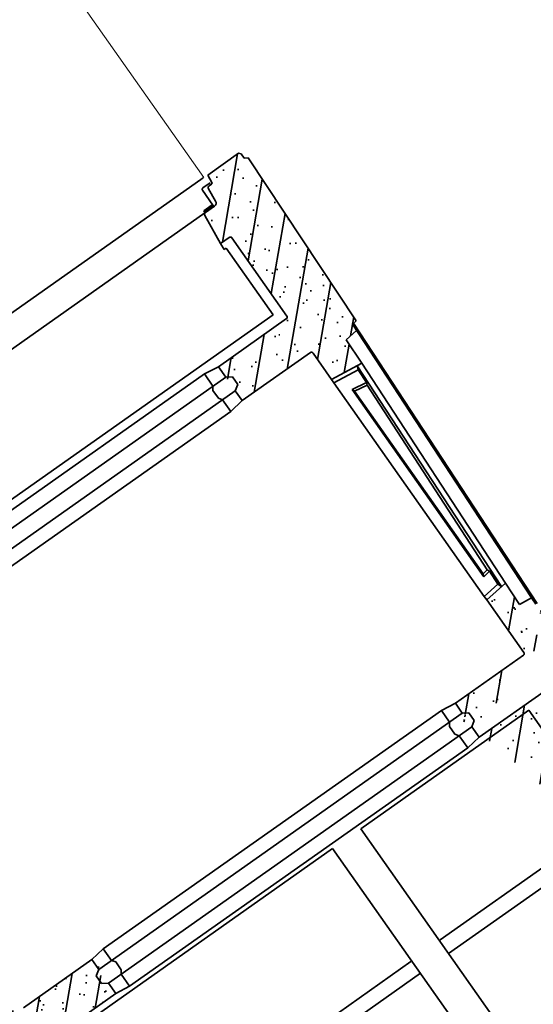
# Model space of a CAD drawing. Header units: metres. Extents: x 150385 to 171486, y 478588 to 485023.
# Tile 154 of 256: x 151202.83 to 151204.21, y 484024.51 to 484027.16. Entities that reach past the tile are written whole.
import ezdxf

# ---------------------------------------------------------------- set-up
doc = ezdxf.new("R2010")
doc.units = ezdxf.units.M
doc.layers.add('N-OI-KL-ET_TRAFO-S', color=1, linetype='Continuous', lineweight=35, true_color=0xff0000)

# ---------------------------------------------------------------- blocks, each defined once
blk = doc.blocks.new('Trafohuisje 20H')
at = {"true_color": 0x636466}
h = blk.add_hatch(dxfattribs=at)
h.set_pattern_fill('PREFB', color=251, scale=0.004, style=0)
h.set_pattern_definition([(45, (12.84181048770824, 3.228714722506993), (-0.05430580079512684, 0.05430580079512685), []), (17.00000000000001, (12.84181048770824, 3.228714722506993), (0.02062996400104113, 0.06386208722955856), [0, -0.06528, -0.03696, 0, -0.05376]), (47.99999999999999, (12.84181048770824, 3.228714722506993), (-0.01473246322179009, 0.06493746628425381), [0, -0.0646399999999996, 0, -0.0659199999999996, 0, -0.0531199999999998]), (71, (12.84181048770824, 3.228714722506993), (-0.03832926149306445, 0.05381045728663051), [0, -0.0639999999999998, 0, -0.3839999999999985, -0.05263999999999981])])
edge = h.paths.add_edge_path()
edge.add_line((0.9896456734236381, 1.294671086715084), (0.9800521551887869, 1.300209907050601))
edge.add_line((0.9800521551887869, 1.300209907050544), (0.9804699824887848, 1.31520990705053))
edge.add_line((0.9804699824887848, 1.31520990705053), (0.9756092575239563, 1.320070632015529))
edge.add_line((0.9756092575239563, 1.320070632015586), (0.873690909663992, 1.320070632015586))
edge.add_line((0.8736909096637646, 1.320070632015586), (0.8710947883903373, 1.294070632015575))
edge.add_line((0.8710947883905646, 1.294070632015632), (0.8603794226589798, 1.294070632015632))
edge.add_arc((0.8603794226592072, 1.288070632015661), 0.006000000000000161, 90.00000000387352, 174.2978698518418)
edge.add_line((0.8544091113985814, 1.288666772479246), (0.8505558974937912, 1.250077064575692))
edge.add_arc((0.8406053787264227, 1.251070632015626), 0.0100000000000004, 270, 354.2978698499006, ccw=False)
edge.add_line((0.8406053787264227, 1.241070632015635), (0.8106053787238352, 1.241070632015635))
edge.add_arc((0.8106053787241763, 1.235070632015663), 0.006000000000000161, 90.00000000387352, 174.2978698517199)
edge.add_line((0.8046350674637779, 1.235666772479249), (0.7959931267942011, 1.149118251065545))
edge.add_line((0.7959931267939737, 1.149118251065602), (0.8275825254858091, 1.149118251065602))
edge.add_spline(control_points=[(0.8246539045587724, 1.149118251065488), (0.8249154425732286, 1.149118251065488), (0.8254394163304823, 1.149077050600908), (0.826205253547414, 1.148893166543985), (0.8269330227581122, 1.148591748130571), (0.8276045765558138, 1.148180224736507), (0.8282034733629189, 1.147668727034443), (0.8287149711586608, 1.147069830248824), (0.8291264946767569, 1.146398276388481), (0.8294279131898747, 1.145670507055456), (0.8296117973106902, 1.144904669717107), (0.8296529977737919, 1.144380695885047), (0.8296529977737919, 1.144119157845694)], knot_values=[0, 0, 0, 0, 0.7846140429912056, 1.569133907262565, 2.353573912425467, 3.137955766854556, 3.922307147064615, 4.706658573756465, 5.49104056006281, 6.275480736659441, 7.060000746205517, 7.844614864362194, 7.844614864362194, 7.844614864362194, 7.844614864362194], degree=3, periodic=0)
edge.add_line((0.8296529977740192, 1.144119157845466), (0.8296529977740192, 0.8830934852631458))
edge.add_spline(control_points=[(0.8296529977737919, 0.8860221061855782), (0.8296529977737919, 0.8857605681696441), (0.8296117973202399, 0.885236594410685), (0.8294279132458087, 0.8844707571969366), (0.8291264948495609, 0.883742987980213), (0.8287149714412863, 0.8830714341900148), (0.8282034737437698, 0.8824725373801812), (0.8276045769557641, 0.8819610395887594), (0.8269330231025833, 0.8815495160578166), (0.8262052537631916, 0.8812480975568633), (0.8254394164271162, 0.8810642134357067), (0.8249154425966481, 0.8810230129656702), (0.8246539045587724, 0.8810230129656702)], knot_values=[0, 0, 0, 0, 0.7846140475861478, 1.569133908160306, 2.353573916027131, 3.137955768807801, 3.922307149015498, 4.706658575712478, 5.491040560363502, 6.275480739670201, 7.060000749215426, 7.844614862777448, 7.844614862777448, 7.844614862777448, 7.844614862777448], degree=3, periodic=0)
edge.add_line((0.8246539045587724, 0.8810230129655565), (0.5896053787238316, 0.8810230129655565))
edge.add_line((0.5896053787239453, 0.8810230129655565), (0.5896053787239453, 0.8466106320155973))
edge.add_line((0.5896053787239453, 0.8466106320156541), (0.6047516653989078, 0.8366106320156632))
edge.add_line((0.6047516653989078, 0.8366106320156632), (0.6047516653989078, 0.811610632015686))
edge.add_line((0.6047516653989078, 0.811610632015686), (0.5896053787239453, 0.801610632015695))
edge.add_line((0.5896053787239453, 0.801610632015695), (0.5896053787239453, 0.7691182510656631))
edge.add_line((0.5896053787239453, 0.7691182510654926), (0.8275825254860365, 0.7691182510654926))
edge.add_spline(control_points=[(0.8246539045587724, 0.7691182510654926), (0.8249154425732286, 0.7691182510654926), (0.8254394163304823, 0.769077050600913), (0.826205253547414, 0.7688931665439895), (0.8269330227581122, 0.7685917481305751), (0.8276045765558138, 0.7681802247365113), (0.8282034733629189, 0.7676687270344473), (0.8287149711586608, 0.767069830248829), (0.8291264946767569, 0.766398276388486), (0.8294279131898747, 0.7656705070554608), (0.8296117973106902, 0.7649046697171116), (0.8296529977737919, 0.7643806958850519), (0.8296529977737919, 0.7641191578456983)], knot_values=[0, 0, 0, 0, 0.7846140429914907, 1.569133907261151, 2.353573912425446, 3.137955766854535, 3.922307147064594, 4.706658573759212, 5.491040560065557, 6.275480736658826, 7.060000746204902, 7.84461486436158, 7.84461486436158, 7.84461486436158, 7.84461486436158], degree=3, periodic=0)
edge.add_line((0.8296529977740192, 0.7641191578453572), (0.8296529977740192, 0.6771402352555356))
edge.add_line((0.8296529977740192, 0.6771402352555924), (0.9216442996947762, 0.6658451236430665))
edge.add_line((0.9216442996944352, 0.6658451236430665), (0.9237580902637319, 0.741730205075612))
edge.add_line((0.9237580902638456, 0.7417302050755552), (0.9604996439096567, 0.7462415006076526))
edge.add_line((0.960499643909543, 0.7462415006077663), (0.9611770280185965, 0.7662485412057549))
edge.add_line((0.9611770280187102, 0.7662485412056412), (0.9749735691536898, 0.7679425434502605))
edge.add_line((0.9749735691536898, 0.7679425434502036), (0.9896456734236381, 1.294671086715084))
h = blk.add_hatch(dxfattribs=at)
h.set_pattern_fill('PREFB', color=251, scale=0.004, style=0)
h.set_pattern_definition([(45, (12.86181048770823, 3.228714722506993), (-0.05430580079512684, 0.05430580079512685), []), (17.00000000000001, (12.86181048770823, 3.228714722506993), (0.02062996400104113, 0.06386208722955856), [0, -0.06528, -0.03696, 0, -0.05376]), (47.99999999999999, (12.86181048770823, 3.228714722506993), (-0.01473246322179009, 0.06493746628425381), [0, -0.0646399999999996, 0, -0.0659199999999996, 0, -0.0531199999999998]), (71, (12.86181048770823, 3.228714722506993), (-0.03832926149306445, 0.05381045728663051), [0, -0.0639999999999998, 0, -0.3839999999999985, -0.05263999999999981])])
edge = h.paths.add_edge_path()
edge.add_spline(control_points=[(-0.8304422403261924, -0.3458808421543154), (-0.8304422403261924, -0.3456193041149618), (-0.8304010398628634, -0.3450953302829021), (-0.8302171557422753, -0.3443294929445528), (-0.8299157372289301, -0.3436017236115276), (-0.8295042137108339, -0.3429301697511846), (-0.8289927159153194, -0.3423312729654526), (-0.8283938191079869, -0.3418197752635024), (-0.8277222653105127, -0.3414082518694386), (-0.8269944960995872, -0.3411068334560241), (-0.8262286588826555, -0.3409229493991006), (-0.8257046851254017, -0.3408817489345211), (-0.825443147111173, -0.3408817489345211)], knot_values=[0, 0, 0, 0, 0.784614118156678, 1.569134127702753, 2.353574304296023, 3.137956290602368, 3.922307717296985, 4.706659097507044, 5.491040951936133, 6.275480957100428, 7.060000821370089, 7.84461486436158, 7.84461486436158, 7.84461486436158, 7.84461486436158], degree=3, periodic=0)
edge.add_line((-0.825443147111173, -0.3408817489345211), (-0.5903946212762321, -0.3408817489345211))
edge.add_line((-0.5903946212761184, -0.3408817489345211), (-0.5903946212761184, -0.3064693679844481))
edge.add_line((-0.5903946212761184, -0.3064693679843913), (-0.605540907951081, -0.2964693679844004))
edge.add_line((-0.6055409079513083, -0.2964693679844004), (-0.6055409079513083, -0.2714693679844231))
edge.add_line((-0.6055409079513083, -0.2714693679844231), (-0.5903946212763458, -0.2614693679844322))
edge.add_line((-0.5903946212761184, -0.2614693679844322), (-0.5903946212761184, -0.2289769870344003))
edge.add_line((-0.5903946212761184, -0.2289769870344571), (-0.8283717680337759, -0.2289769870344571))
edge.add_spline(control_points=[(-0.825443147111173, -0.2289769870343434), (-0.8257046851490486, -0.2289769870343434), (-0.8262286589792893, -0.2289357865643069), (-0.8269944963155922, -0.2287519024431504), (-0.8277222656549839, -0.228450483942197), (-0.8283938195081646, -0.2280389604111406), (-0.8289927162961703, -0.2275274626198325), (-0.8295042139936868, -0.2269285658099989), (-0.8299157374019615, -0.2262570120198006), (-0.8302171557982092, -0.2255292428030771), (-0.8304010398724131, -0.2247634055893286), (-0.8304422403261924, -0.2242394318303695), (-0.8304422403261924, -0.2239778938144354)], knot_values=[0, 0, 0, 0, 0.7846141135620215, 1.569134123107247, 2.353574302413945, 3.13795628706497, 3.92230771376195, 4.706659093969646, 5.491040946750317, 6.275480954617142, 7.0600008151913, 7.844614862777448, 7.844614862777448, 7.844614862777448, 7.844614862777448], degree=3, periodic=0)
edge.add_line((-0.8304422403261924, -0.2239778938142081), (-0.8304422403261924, -0.04999897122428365))
edge.add_line((-0.8304422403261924, -0.04999897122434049), (-0.8974302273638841, -0.04177388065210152))
edge.add_line((-0.8974302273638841, -0.04177388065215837), (-0.895501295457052, -0.111022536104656))
edge.add_line((-0.895501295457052, -0.1110225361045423), (-0.9321120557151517, -0.1155177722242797))
edge.add_line((-0.9321120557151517, -0.1155177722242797), (-0.9315551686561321, -0.1355100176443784))
edge.add_line((-0.9315551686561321, -0.1355100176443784), (-0.9452576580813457, -0.1371924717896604))
edge.add_line((-0.9452576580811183, -0.1371924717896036), (-0.9412801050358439, -0.2799866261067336))
edge.add_line((-0.9412801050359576, -0.2799866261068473), (-0.921394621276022, -0.2899293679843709))
edge.add_line((-0.921394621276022, -0.2899293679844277), (-0.921394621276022, -0.3899293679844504))
edge.add_line((-0.921394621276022, -0.3899293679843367), (-0.9414239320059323, -0.3999440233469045))
edge.add_line((-0.941423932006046, -0.3999440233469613), (-0.9897910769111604, -1.294736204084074))
edge.add_line((-0.9897910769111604, -1.294736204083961), (-0.9803281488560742, -1.300199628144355))
edge.add_line((-0.9803281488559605, -1.300199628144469), (-0.9811389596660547, -1.315199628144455))
edge.add_line((-0.9811389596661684, -1.315199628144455), (-0.9764092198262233, -1.319929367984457))
edge.add_line((-0.9764092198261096, -1.3199293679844), (-0.8744801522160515, -1.3199293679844))
edge.add_line((-0.8744801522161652, -1.3199293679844), (-0.8718840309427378, -1.29392936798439))
edge.add_line((-0.8718840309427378, -1.293929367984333), (-0.861168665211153, -1.293929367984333))
edge.add_arc((-0.8611686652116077, -1.287929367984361), 0.005999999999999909, 270.0000000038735, 354.2978698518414)
edge.add_line((-0.855198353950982, -1.288525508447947), (-0.8513451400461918, -1.249935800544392))
edge.add_arc((-0.8413946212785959, -1.25092936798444), 0.009999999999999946, 89.99999999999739, 174.2978698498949, ccw=False)
edge.add_line((-0.8413946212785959, -1.240929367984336), (-0.8113946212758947, -1.240929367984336))
edge.add_arc((-0.8113946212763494, -1.234929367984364), 0.005999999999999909, 270.0000000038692, 354.2978698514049)
edge.add_line((-0.805424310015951, -1.235525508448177), (-0.7967823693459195, -1.148976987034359))
edge.add_line((-0.7967823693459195, -1.148976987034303), (-0.8304422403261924, -1.148976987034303))
edge.add_line((-0.8304422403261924, -1.148976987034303), (-0.8304422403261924, -0.3429522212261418))
h = blk.add_hatch(dxfattribs=at)
h.set_pattern_fill('PREFB', color=251, scale=0.004, style=0)
h.set_pattern_definition([(45, (12.54181048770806, 3.228714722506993), (-0.05430580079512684, 0.05430580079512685), []), (17.00000000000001, (12.54181048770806, 3.228714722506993), (0.02062996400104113, 0.06386208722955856), [0, -0.06528, -0.03696, 0, -0.05376]), (47.99999999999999, (12.54181048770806, 3.228714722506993), (-0.01473246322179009, 0.06493746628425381), [0, -0.06463999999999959, 0, -0.06591999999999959, 0, -0.05311999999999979]), (71, (12.54181048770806, 3.228714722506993), (-0.03832926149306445, 0.05381045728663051), [0, -0.0639999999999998, 0, -0.3839999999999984, -0.05263999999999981])])
edge = h.paths.add_edge_path(flags=16)
edge.add_spline(control_points=[(0.8246539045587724, -0.2289769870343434), (0.8249154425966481, -0.2289769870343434), (0.8254394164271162, -0.2289357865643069), (0.8262052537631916, -0.2287519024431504), (0.8269330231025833, -0.228450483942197), (0.8276045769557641, -0.2280389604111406), (0.8282034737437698, -0.2275274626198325), (0.8287149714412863, -0.2269285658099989), (0.8291264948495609, -0.2262570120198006), (0.8294279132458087, -0.2255292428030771), (0.8296117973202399, -0.2247634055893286), (0.8296529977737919, -0.2242394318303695), (0.8296529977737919, -0.2239778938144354)], knot_values=[0, 0, 0, 0, 0.7846141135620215, 1.569134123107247, 2.353574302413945, 3.13795628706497, 3.92230771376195, 4.706659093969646, 5.491040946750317, 6.275480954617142, 7.0600008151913, 7.844614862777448, 7.844614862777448, 7.844614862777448, 7.844614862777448], degree=3, periodic=0)
edge.add_spline(control_points=[(0.8296529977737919, -0.2239778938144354), (0.8296529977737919, -0.2242394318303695), (0.8296117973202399, -0.2247634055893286), (0.8294279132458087, -0.2255292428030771), (0.8291264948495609, -0.2262570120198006), (0.8287149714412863, -0.2269285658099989), (0.8282034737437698, -0.2275274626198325), (0.8276045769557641, -0.2280389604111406), (0.8269330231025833, -0.228450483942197), (0.8262052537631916, -0.2287519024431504), (0.8254394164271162, -0.2289357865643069), (0.8249154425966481, -0.2289769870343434), (0.8246539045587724, -0.2289769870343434)], knot_values=[0, 0, 0, 0, 0.7846140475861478, 1.569133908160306, 2.353573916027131, 3.137955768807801, 3.922307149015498, 4.706658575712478, 5.491040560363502, 6.275480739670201, 7.060000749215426, 7.844614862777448, 7.844614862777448, 7.844614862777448, 7.844614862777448], degree=3, periodic=0)
edge = h.paths.add_edge_path(flags=16)
edge.add_spline(control_points=[(0.8246539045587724, -0.3408817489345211), (0.8249154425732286, -0.3408817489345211), (0.8254394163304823, -0.3409229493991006), (0.826205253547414, -0.3411068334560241), (0.8269330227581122, -0.3414082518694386), (0.8276045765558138, -0.3418197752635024), (0.8282034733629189, -0.3423312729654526), (0.8287149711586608, -0.3429301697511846), (0.8291264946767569, -0.3436017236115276), (0.8294279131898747, -0.3443294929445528), (0.8296117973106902, -0.3450953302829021), (0.8296529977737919, -0.3456193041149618), (0.8296529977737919, -0.3458808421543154)], knot_values=[0, 0, 0, 0, 0.7846140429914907, 1.569133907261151, 2.353573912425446, 3.137955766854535, 3.922307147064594, 4.706658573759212, 5.491040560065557, 6.275480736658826, 7.060000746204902, 7.84461486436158, 7.84461486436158, 7.84461486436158, 7.84461486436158], degree=3, periodic=0)
edge.add_spline(control_points=[(0.8296529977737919, -0.3458808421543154), (0.8296529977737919, -0.3456193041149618), (0.8296117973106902, -0.3450953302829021), (0.8294279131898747, -0.3443294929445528), (0.8291264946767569, -0.3436017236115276), (0.8287149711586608, -0.3429301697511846), (0.8282034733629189, -0.3423312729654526), (0.8276045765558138, -0.3418197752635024), (0.8269330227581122, -0.3414082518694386), (0.826205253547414, -0.3411068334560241), (0.8254394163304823, -0.3409229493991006), (0.8249154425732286, -0.3408817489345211), (0.8246539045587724, -0.3408817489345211)], knot_values=[0, 0, 0, 0, 0.784614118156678, 1.569134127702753, 2.353574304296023, 3.137956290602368, 3.922307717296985, 4.706659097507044, 5.491040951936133, 6.275480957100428, 7.060000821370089, 7.84461486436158, 7.84461486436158, 7.84461486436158, 7.84461486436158], degree=3, periodic=0)
edge = h.paths.add_edge_path()
edge.add_line((0.8296529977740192, -0.04999897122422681), (0.896640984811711, -0.04177388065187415))
edge.add_line((0.8947120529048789, -0.1110225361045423), (0.896640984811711, -0.04177388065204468))
edge.add_line((0.795993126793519, -1.148976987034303), (0.7952228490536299, -1.141262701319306))
edge.add_line((0.9307659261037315, -0.1355100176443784), (0.9447235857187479, -0.137223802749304))
edge.add_line((0.8947120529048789, -0.1110225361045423), (0.9313228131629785, -0.1155177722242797))
edge.add_line((0.9206053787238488, -0.3899293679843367), (0.9206053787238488, -0.289929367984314))
edge.add_line((0.9407505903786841, -0.2798567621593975), (0.9206053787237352, -0.2899293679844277))
edge.add_line((0.9408981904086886, -0.4000757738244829), (0.9206053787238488, -0.3899293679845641))
edge.add_spline(control_points=[(0.8296529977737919, -0.3458808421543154), (0.8296529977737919, -0.3456193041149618), (0.8296117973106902, -0.3450953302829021), (0.8294279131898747, -0.3443294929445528), (0.8291264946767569, -0.3436017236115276), (0.8287149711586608, -0.3429301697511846), (0.8282034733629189, -0.3423312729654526), (0.8276045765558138, -0.3418197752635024), (0.8269330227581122, -0.3414082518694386), (0.826205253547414, -0.3411068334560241), (0.8254394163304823, -0.3409229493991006), (0.8249154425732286, -0.3408817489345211), (0.8246539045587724, -0.3408817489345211)], knot_values=[0, 0, 0, 0, 0.784614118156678, 1.569134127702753, 2.353574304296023, 3.137956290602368, 3.922307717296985, 4.706659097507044, 5.491040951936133, 6.275480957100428, 7.060000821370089, 7.84461486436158, 7.84461486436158, 7.84461486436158, 7.84461486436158], degree=3, periodic=0)
edge.add_spline(control_points=[(0.8246539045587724, -0.2289769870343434), (0.8249154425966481, -0.2289769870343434), (0.8254394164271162, -0.2289357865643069), (0.8262052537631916, -0.2287519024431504), (0.8269330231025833, -0.228450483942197), (0.8276045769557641, -0.2280389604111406), (0.8282034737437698, -0.2275274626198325), (0.8287149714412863, -0.2269285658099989), (0.8291264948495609, -0.2262570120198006), (0.8294279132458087, -0.2255292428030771), (0.8296117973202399, -0.2247634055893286), (0.8296529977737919, -0.2242394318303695), (0.8296529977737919, -0.2239778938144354)], knot_values=[0, 0, 0, 0, 0.7846141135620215, 1.569134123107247, 2.353574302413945, 3.13795628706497, 3.92230771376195, 4.706659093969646, 5.491040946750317, 6.275480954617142, 7.0600008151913, 7.844614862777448, 7.844614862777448, 7.844614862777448, 7.844614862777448], degree=3, periodic=0)
edge.add_line((0.9404908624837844, -0.2799866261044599), (0.9444684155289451, -0.1371924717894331))
edge.add_line((0.8406053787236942, -1.240929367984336), (0.8106053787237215, -1.240929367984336))
edge.add_line((0.8296529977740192, -1.148976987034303), (0.7959931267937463, -1.148976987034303))
edge.add_line((0.8046350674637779, -1.235525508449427), (0.795993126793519, -1.148976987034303))
edge.add_arc((0.8106053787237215, -1.234929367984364), 0.006, 185.7021301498, 270)
edge.add_line((0.8296529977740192, -0.3458808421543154), (0.8296529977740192, -1.148976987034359))
edge.add_line((0.9307659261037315, -0.1355100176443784), (0.9313228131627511, -0.1155177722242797))
edge.add_line((0.9892504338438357, -1.294592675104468), (0.9795389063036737, -1.300199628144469))
edge.add_line((0.9803497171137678, -1.315199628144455), (0.9756199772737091, -1.319929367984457))
edge.add_line((0.9803497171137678, -1.315199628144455), (0.9795389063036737, -1.300199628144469))
edge.add_line((0.9756199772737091, -1.3199293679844), (0.8736909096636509, -1.3199293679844))
edge.add_line((0.9408976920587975, -0.4000670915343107), (0.9892508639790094, -1.294600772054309))
edge.add_line((0.9406346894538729, -0.3999440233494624), (0.9890018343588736, -1.294736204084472))
edge.add_line((0.8666053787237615, -1.298929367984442), (0.8431053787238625, -1.298929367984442))
edge.add_line((0.8683794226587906, -1.293929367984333), (0.8603794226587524, -1.293929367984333))
edge.add_line((0.8386053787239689, -1.294429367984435), (0.8386053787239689, -1.245429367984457))
edge.add_line((0.8371053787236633, -1.243929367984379), (0.8371053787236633, -1.246929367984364))
edge.add_line((0.8736909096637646, -1.3199293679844), (0.8713645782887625, -1.296631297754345))
edge.add_line((0.8544091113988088, -1.288525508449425), (0.8505558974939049, -1.249935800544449))
edge.add_arc((0.8431053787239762, -1.294429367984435), 0.004500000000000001, 180, 270)
edge.add_arc((0.8371053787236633, -1.245429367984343), 0.0015, 7.016477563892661e-15, 90)
edge.add_arc((0.8683794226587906, -1.296929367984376), 0.003, 5.702130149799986, 90)
edge.add_arc((0.8603794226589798, -1.287929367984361), 0.006, 185.7021301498, 270)
edge.add_arc((0.8406053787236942, -1.25092936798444), 0.01, 5.702130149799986, 90)
edge.add_line((0.8296529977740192, -0.04999897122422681), (0.8296529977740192, -0.2239778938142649))
edge.add_line((0.5896053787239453, -0.3408817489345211), (0.8246539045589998, -0.3408817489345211))
edge.add_line((0.8246539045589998, -0.2289769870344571), (0.5896053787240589, -0.2289769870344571))
edge.add_line((0.6047516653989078, -0.2964693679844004), (0.6047516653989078, -0.2714693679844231))
edge.add_line((0.5896053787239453, -0.2289769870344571), (0.5896053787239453, -0.2614693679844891))
edge.add_line((0.5896053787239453, -0.3064693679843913), (0.5896053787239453, -0.3408817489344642))
edge.add_line((0.5896053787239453, -0.3064693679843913), (0.6047516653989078, -0.2964693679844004))
edge.add_line((0.6047516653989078, -0.2714693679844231), (0.5896053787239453, -0.2614693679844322))
at = {"color": 251, "lineweight": 18, "true_color": 0x636466}
blk.add_line((0.8613977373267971, 1.320070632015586), (0.8613977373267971, 2.183284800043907), dxfattribs=at)
at = {"color": 251, "true_color": 0x636466}
for p, q in [((0.8596935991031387, 1.3209206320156), (-0.8683335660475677, 1.3209206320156)), ((0.8736909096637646, 1.320070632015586), (0.8713645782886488, 1.296772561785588)), ((0.9756092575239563, 1.320070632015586), (0.8736909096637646, 1.320070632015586)), ((0.9804699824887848, 1.31520990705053), (0.9756092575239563, 1.320070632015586)), ((0.9800521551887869, 1.300209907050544), (0.9804699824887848, 1.31520990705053)), ((0.8386053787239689, 1.294570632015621), (0.8386053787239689, 1.245570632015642)), ((0.8666053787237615, 1.299070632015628), (0.8431053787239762, 1.299070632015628)), ((0.8544091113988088, 1.28866677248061), (0.8505558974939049, 1.250077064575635)), ((0.8683794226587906, 1.294070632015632), (0.8603794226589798, 1.294070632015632)), ((0.9749735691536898, 0.7679425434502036), (0.9896456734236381, 1.294671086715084)), ((0.9896456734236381, 1.294671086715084), (0.9800521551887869, 1.300209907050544)), ((0.8091053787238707, 1.241070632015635), (-0.8041083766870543, 1.241070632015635)), ((0.8371053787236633, 1.247070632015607), (0.8091053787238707, 1.247070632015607)), ((0.8091053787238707, 1.240866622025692), (0.8091053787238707, 1.247070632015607)), ((0.8371053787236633, 1.244070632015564), (0.8091053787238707, 1.244070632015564)), ((0.8406053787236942, 1.241070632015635), (0.8106053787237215, 1.241070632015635)), ((0.8371053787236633, 1.244070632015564), (0.8371053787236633, 1.247070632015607)), ((0.7959931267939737, 1.149118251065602), (0.7940912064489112, 1.130070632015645)), ((0.8296529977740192, 1.144119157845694), (0.8296529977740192, 0.8860221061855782)), ((0.7940912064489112, 1.130070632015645), (0.8006053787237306, 1.130070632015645)), ((0.8006053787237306, 0.9100706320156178), (0.8006053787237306, 1.130070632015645)), ((0.800605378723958, 0.9100706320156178), (-0.8013946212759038, 0.9100706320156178)), ((-0.558394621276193, 0.8867372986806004), (0.5576053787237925, 0.8867372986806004)), ((0.5576053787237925, 0.8867372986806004), (0.5996053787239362, 0.8810230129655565)), ((0.5576053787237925, 0.8466106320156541), (0.5576053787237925, 0.8867372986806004)), ((0.8246539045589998, 0.8810230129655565), (0.5996053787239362, 0.8810230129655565)), ((0.5996053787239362, 0.8810230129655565), (0.5996053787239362, 0.8466106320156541)), ((-0.6003946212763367, 0.8466106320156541), (0.5996053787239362, 0.8466106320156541)), ((0.5506053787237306, 0.8368916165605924), (0.5576053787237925, 0.8466106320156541)), ((0.5506053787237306, 0.8368916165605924), (0.5506053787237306, 0.8113296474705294)), ((0.5996053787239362, 0.8466106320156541), (0.6147516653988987, 0.8366106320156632)), ((0.6147516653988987, 0.8366106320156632), (0.6147516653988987, 0.811610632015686)), ((-0.6003946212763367, 0.801610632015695), (0.5996053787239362, 0.801610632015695)), ((0.5506053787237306, 0.8113296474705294), (0.5576053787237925, 0.801610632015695)), ((0.5576053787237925, 0.7634039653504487), (0.5576053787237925, 0.801610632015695)), ((0.6147516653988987, 0.811610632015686), (0.5996053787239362, 0.801610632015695)), ((0.5996053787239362, 0.801610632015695), (0.5996053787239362, 0.7691182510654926)), ((0.5576053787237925, 0.7634039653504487), (-0.558394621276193, 0.7634039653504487)), ((0.5576053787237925, 0.7634039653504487), (0.5996053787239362, 0.7691182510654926)), ((0.5996053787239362, 0.7691182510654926), (0.8246539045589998, 0.7691182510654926)), ((0.8296529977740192, 0.7641191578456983), (0.8296529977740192, 0.6771402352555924)), ((0.9606201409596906, 0.7462562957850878), (0.9237580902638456, 0.7417302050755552)), ((0.9313228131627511, -0.1155177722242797), (0.9611770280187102, 0.7662485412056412)), ((0.965192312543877, 0.7667415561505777), (0.9347538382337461, -0.135999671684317)), ((0.9749735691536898, 0.7679425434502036), (0.9611770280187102, 0.7662485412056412)), ((0.9237580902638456, 0.7417302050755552), (0.9216442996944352, 0.6658451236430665)), ((0.8291768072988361, 0.6655735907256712), (0.8296529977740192, 0.6771402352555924)), ((0.8291768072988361, -0.03843232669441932), (0.8291768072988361, 0.6655735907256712)), ((0.9030985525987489, 0.6564971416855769), (0.8291768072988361, 0.6655735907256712)), ((0.9216442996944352, 0.6658451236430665), (0.8296529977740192, 0.6771402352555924)), ((0.8821537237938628, -0.04355269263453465), (0.9072557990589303, 0.6676118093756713)), ((0.8966409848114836, -0.04177388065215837), (0.9216442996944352, 0.6658451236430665)), ((0.9030985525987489, 0.6564971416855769), (0.9072557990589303, 0.6676118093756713)), ((0.9019592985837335, 0.6155979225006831), (0.9030985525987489, 0.6564971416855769)), ((0.8591768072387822, 0.6233049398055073), (0.8591768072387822, 0.005286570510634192)), ((0.9019592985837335, 0.6155979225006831), (0.8591768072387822, 0.6233049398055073)), ((0.8622537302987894, 0.6155782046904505), (0.8591768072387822, 0.6233049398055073)), ((0.8622537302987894, 0.6155782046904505), (0.8622537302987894, 0.01301083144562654)), ((0.8986977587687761, 0.6090130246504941), (0.8622537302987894, 0.6155782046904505)), ((0.8986977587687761, 0.6090130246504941), (0.9019592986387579, 0.6155979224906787)), ((0.8768766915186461, 0.01563671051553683), (0.8986977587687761, 0.6090130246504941)), ((0.8622537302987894, 0.01301083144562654), (0.8591768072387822, 0.005286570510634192)), ((0.8591768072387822, 0.005286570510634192), (0.8797695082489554, 0.008984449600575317)), ((0.8622537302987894, 0.01301083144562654), (0.8768766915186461, 0.01563671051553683)), ((0.8768766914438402, 0.01563671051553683), (0.8797695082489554, 0.008984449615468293)), ((0.8786178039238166, -0.03236173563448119), (0.8797695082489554, 0.008984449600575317)), ((0.8291768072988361, -0.03843232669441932), (0.8786178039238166, -0.03236173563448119)), ((0.8291768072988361, -0.03843232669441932), (0.8296529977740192, -0.04999897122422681)), ((0.8296529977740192, -0.04999897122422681), (0.8966409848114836, -0.04177388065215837)), ((0.8296529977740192, -0.04999897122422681), (0.8296529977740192, -0.2239778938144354)), ((0.8786178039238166, -0.03236173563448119), (0.8821537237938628, -0.04355269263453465)), ((0.8947120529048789, -0.1110225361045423), (0.8966409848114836, -0.04177388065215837)), ((0.8947120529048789, -0.1110225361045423), (0.9313228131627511, -0.1155177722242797)), ((0.9307659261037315, -0.1355100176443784), (0.9313228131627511, -0.1155177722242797)), ((-0.825443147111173, -0.2289769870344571), (-0.6003946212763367, -0.2289769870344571)), ((-0.558394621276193, -0.2232627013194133), (-0.6003946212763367, -0.2289769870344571)), ((-0.6003946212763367, -0.2289769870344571), (-0.6003946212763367, -0.2614693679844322)), ((-0.558394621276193, -0.2232627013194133), (0.5576053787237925, -0.2232627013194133)), ((-0.558394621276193, -0.2614693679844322), (-0.558394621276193, -0.2232627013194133)), ((0.5576053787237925, -0.2232627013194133), (0.5996053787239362, -0.2289769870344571)), ((0.5576053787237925, -0.2614693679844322), (0.5576053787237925, -0.2232627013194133)), ((0.8246539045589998, -0.2289769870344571), (0.5996053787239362, -0.2289769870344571)), ((0.5996053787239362, -0.2289769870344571), (0.5996053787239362, -0.2614693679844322)), ((-0.6155409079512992, -0.2714693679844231), (-0.6003946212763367, -0.2614693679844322)), ((-0.6003946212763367, -0.2614693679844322), (0.5996053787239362, -0.2614693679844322)), ((-0.5513946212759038, -0.2711883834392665), (-0.558394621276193, -0.2614693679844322)), ((0.5506053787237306, -0.2711883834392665), (0.5576053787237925, -0.2614693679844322)), ((0.6147516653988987, -0.2714693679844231), (0.5996053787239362, -0.2614693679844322)), ((-0.6155409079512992, -0.2964693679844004), (-0.6155409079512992, -0.2714693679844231)), ((-0.5513946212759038, -0.2967503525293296), (-0.5513946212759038, -0.2711883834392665)), ((0.5506053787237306, -0.2967503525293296), (0.5506053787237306, -0.2711883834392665)), ((0.6147516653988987, -0.2964693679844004), (0.6147516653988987, -0.2714693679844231)), ((-0.6003946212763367, -0.3064693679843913), (-0.6155409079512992, -0.2964693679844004)), ((-0.6003946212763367, -0.3064693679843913), (0.5996053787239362, -0.3064693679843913)), ((-0.6003946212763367, -0.3064693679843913), (-0.6003946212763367, -0.3408817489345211)), ((-0.5513946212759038, -0.2967503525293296), (-0.558394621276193, -0.3064693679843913)), ((-0.558394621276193, -0.3465960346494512), (-0.558394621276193, -0.3064693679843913)), ((0.5506053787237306, -0.2967503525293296), (0.5576053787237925, -0.3064693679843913)), ((0.5576053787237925, -0.3465960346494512), (0.5576053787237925, -0.3064693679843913)), ((0.5996053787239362, -0.3064693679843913), (0.6147516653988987, -0.2964693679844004)), ((0.5996053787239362, -0.3064693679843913), (0.5996053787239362, -0.3408817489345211)), ((-0.6003946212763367, -0.3408817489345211), (-0.825443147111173, -0.3408817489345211)), ((-0.558394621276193, -0.3465960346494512), (-0.6003946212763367, -0.3408817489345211)), ((0.5576053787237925, -0.3465960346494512), (0.5996053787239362, -0.3408817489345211)), ((0.5996053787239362, -0.3408817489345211), (0.8246539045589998, -0.3408817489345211)), ((0.1032738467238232, -0.3585960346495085), (-0.7513946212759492, -0.3585960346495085)), ((0.5576053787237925, -0.3465960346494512), (-0.558394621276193, -0.3465960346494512)), ((0.1032738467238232, -0.3585960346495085), (0.1032738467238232, -1.149929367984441)), ((0.7509387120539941, -0.3585960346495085), (0.1959417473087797, -0.3585960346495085)), ((0.1959417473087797, -0.3585960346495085), (0.1959417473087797, -1.149929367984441)), ((0.7506053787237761, -0.3585960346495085), (0.7506053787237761, -1.141262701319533)), ((-0.7513946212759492, -0.729347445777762), (0.100272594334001, -0.729347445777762)), ((0.198942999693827, -0.7265444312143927), (0.7509387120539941, -0.7265444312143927)), ((-0.7513946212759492, -0.7699293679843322), (0.1032738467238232, -0.7699293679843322)), ((0.1959417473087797, -0.7699293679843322), (0.7509387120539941, -0.7699293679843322))]:
    blk.add_line(p, q, dxfattribs=at)
blk.add_lwpolyline([(0.8046350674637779, 1.235666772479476), (0.7959931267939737, 1.149118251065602), (0.8246539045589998, 1.149118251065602)], dxfattribs=at)
for centre, radius, start, end in [((0.8431053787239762, 1.294570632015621), 0.004500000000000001, 90, 180), ((0.8603794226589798, 1.288070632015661), 0.006, 90, 174.2978698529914), ((0.8683794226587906, 1.297070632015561), 0.003, 270, 354.2978698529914), ((0.8406053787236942, 1.251070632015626), 0.01, 270, 354.2978698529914), ((0.8106053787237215, 1.235070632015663), 0.006, 90, 174.2978698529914), ((0.8371053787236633, 1.245570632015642), 0.0015, 270, 0)]:
    blk.add_arc(centre, radius, start, end, dxfattribs=at)
for points, start_tangent, end_tangent in [([(0.8296529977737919, 1.144119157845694), (0.8295914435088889, 1.14490135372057), (0.8294083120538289, 1.145664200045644), (0.829108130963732, 1.146388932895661), (0.8286983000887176, 1.147057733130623), (0.8281889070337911, 1.147654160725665), (0.827592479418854, 1.148163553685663), (0.826923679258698, 1.148573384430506), (0.8261989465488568, 1.148873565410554), (0.8254361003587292, 1.149056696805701), (0.8246539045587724, 1.149118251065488)], (0, 1), (-1, 0)), ([(0.8246539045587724, 0.8810230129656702), (0.8254361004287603, 0.8810845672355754), (0.8261989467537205, 0.8812676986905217), (0.8269236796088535, 0.8815678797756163), (0.8275924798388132, 0.881977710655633), (0.8281889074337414, 0.8824871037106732), (0.8286983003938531, 0.8830835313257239), (0.829108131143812, 0.8837523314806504), (0.8294083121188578, 0.8844770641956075), (0.8295914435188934, 0.8852399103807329), (0.8296529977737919, 0.8860221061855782)], (1, 0), (0, 1)), ([(0.8296529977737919, 0.7641191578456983), (0.8295914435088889, 0.7649013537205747), (0.8294083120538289, 0.7656642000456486), (0.829108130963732, 0.7663889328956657), (0.8286983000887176, 0.7670577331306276), (0.8281889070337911, 0.7676541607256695), (0.827592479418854, 0.7681635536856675), (0.826923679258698, 0.7685733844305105), (0.8261989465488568, 0.7688735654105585), (0.8254361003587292, 0.7690566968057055), (0.8246539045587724, 0.7691182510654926)], (0, 1), (-1, 0)), ([(0.8246539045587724, -0.2289769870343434), (0.8254361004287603, -0.2289154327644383), (0.8261989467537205, -0.228732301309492), (0.8269236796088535, -0.2284321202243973), (0.8275924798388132, -0.2280222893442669), (0.8281889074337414, -0.2275128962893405), (0.8286983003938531, -0.2269164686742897), (0.829108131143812, -0.2262476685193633), (0.8294083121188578, -0.2255229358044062), (0.8295914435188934, -0.2247600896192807), (0.8296529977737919, -0.2239778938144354)], (1, 0), (0, 1))]:
    blk.add_spline(points, degree=3, dxfattribs=dict(at, start_tangent=start_tangent, end_tangent=end_tangent))

msp = doc.modelspace()

# ---------------------------------------------------------------- block references
at = {"layer": 'N-OI-KL-ET_TRAFO-S', "color": 7, "lineweight": 5, "rotation": 35.17258283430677}
msp.add_blockref('Trafohuisje 20H', (151203.3822649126, 484025.1616606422), dxfattribs=at)

doc.saveas('drawing.dxf')
